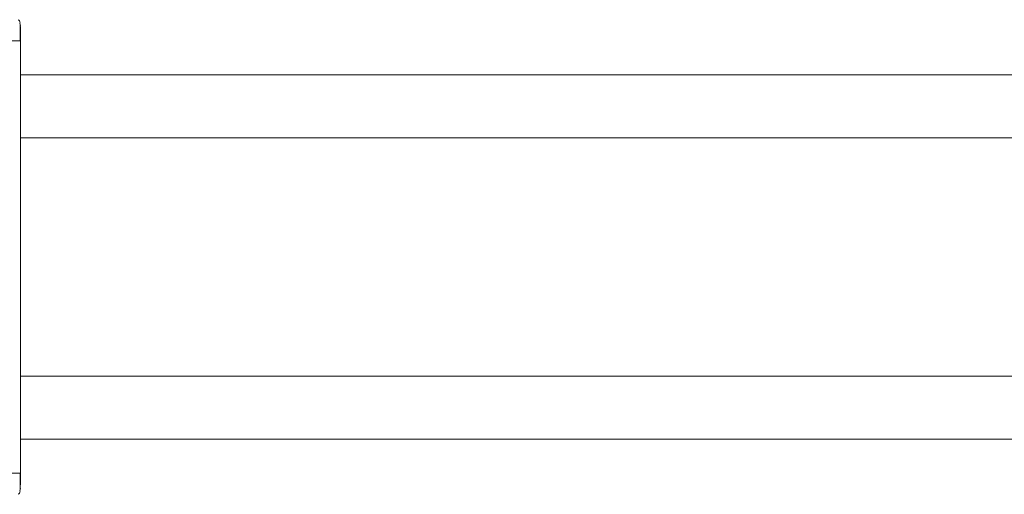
# Model space of a CAD drawing. Header units: millimetres. Extents: x -453 to 1924, y -67 to 428.
# Tile 8 of 88: x -183 to -148, y -48 to -31. Entities that reach past the tile are written whole.
import ezdxf

# ---------------------------------------------------------------- set-up
doc = ezdxf.new("R2010")
doc.units = ezdxf.units.MM

# ---------------------------------------------------------------- blocks, each defined once
blk = doc.blocks.new('Drawing View3')
at = {"color": 7, "linetype": 'Continuous', "lineweight": 18}
for p, q in [((-96.41, 35.708), (-96.428, 35.801)), ((-96.419, 35.682), (-96.419, 35.753)), ((-96.41, 35.163), (-96.427, 35.163)), ((-96.41, 35.163), (-96.41, 19.753)), ((-24, 33.958), (-96.41, 33.958)), ((-96.41, 31.708), (-24, 31.708)), ((-96.41, 23.208), (-24, 23.208)), ((-96.41, 20.958), (-24, 20.958)), ((-96.41, 19.208), (-96.428, 19.115))]:
    blk.add_line(p, q, dxfattribs=at)
for points, knots in [([(-96.418, 35.799), (-96.426, 35.829), (-96.442, 35.893), (-96.475, 35.912), (-96.492, 35.922)], [0, 0, 0, 0, 0.4752679, 1, 1, 1, 1]), ([(-96.418, 35.55), (-96.418, 35.588), (-96.419, 35.675), (-96.419, 35.725), (-96.419, 35.753)], [0, 0, 0, 0, 0.429234, 1, 1, 1, 1]), ([(-96.418, 35.157), (-96.418, 35.22), (-96.418, 35.345), (-96.418, 35.496), (-96.418, 35.565), (-96.418, 35.588)], [0, 0, 0, 0, 0.397346, 0.794391, 1, 1, 1, 1]), ([(-96.418, 35.157), (-96.418, 35.219), (-96.418, 35.345), (-96.418, 35.482), (-96.418, 35.539), (-96.418, 35.55)], [0, 0, 0, 0, 0.445098, 0.889843, 1, 1, 1, 1]), ([(-96.41, 35.675), (-96.41, 35.67), (-96.41, 35.652), (-96.41, 35.529), (-96.41, 35.352), (-96.41, 35.225), (-96.41, 35.163)], [0, 0, 0, 0, 0.123721, 0.463842, 0.732823, 1, 1, 1, 1]), ([(-96.427, 35.163), (-96.432, 35.163), (-96.445, 35.163), (-96.546, 35.163), (-96.707, 35.163), (-96.836, 35.163), (-96.901, 35.163)], [0, 0, 0, 0, 0.151362, 0.434241, 0.717121, 1, 1, 1, 1]), ([(-96.418, 19.328), (-96.418, 19.351), (-96.418, 19.42), (-96.418, 19.571), (-96.418, 19.697), (-96.418, 19.759)], [0, 0, 0, 0, 0.205609, 0.602654, 1, 1, 1, 1]), ([(-96.41, 19.753), (-96.41, 19.672), (-96.41, 19.51), (-96.41, 19.392), (-96.41, 19.333)], [0, 0, 0, 0, 0.499393, 1, 1, 1, 1]), ([(-96.419, 19.163), (-96.419, 19.191), (-96.419, 19.231), (-96.418, 19.304), (-96.418, 19.328)], [0, 0, 0, 0, 0.674693, 1, 1, 1, 1]), ([(-96.492, 18.994), (-96.475, 19.004), (-96.442, 19.023), (-96.426, 19.087), (-96.418, 19.117)], [0, 0, 0, 0, 0.524785, 1, 1, 1, 1])]:
    blk.add_open_spline(points, degree=3, knots=knots, dxfattribs=at)
blk.add_open_spline([(-96.41, 19.753), (-96.417, 19.753), (-96.432, 19.753), (-96.545, 19.753), (-96.707, 19.753), (-96.836, 19.753), (-96.901, 19.753)], degree=3, dxfattribs=at)

msp = doc.modelspace()

# ---------------------------------------------------------------- block references
at = {"color": 7, "linetype": 'Continuous', "lineweight": 18}
msp.add_blockref('Drawing View3', (-86.291, -66.566), dxfattribs=at)

doc.saveas('drawing.dxf')
